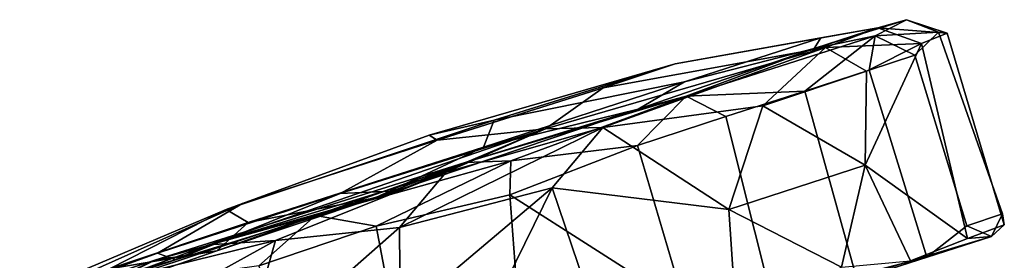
# Model space of a CAD drawing. Header units: millimetres. Extents: x -320 to 320, y -487 to 330.
# Tile 188 of 188: x 253 to 310, y 110 to 124. Entities that reach past the tile are written whole.
import ezdxf

# ---------------------------------------------------------------- set-up
doc = ezdxf.new("R2010")
doc.units = ezdxf.units.MM
doc.layers.add('Layer 01', color=7, linetype='Continuous', true_color=0x000000)

msp = doc.modelspace()

# ---------------------------------------------------------------- linework, layer by layer
at = {"layer": 'Layer 01'}
for points in [[(302.382, 122.973, 16.798), (298.887, 122.252, 18.511), (304.172, 123.9, 27.677)], [(302.544, 123.434, 39.297), (304.172, 123.9, 27.677), (298.887, 122.252, 18.511)], [(306.015, 123.18, 25.078), (302.382, 122.973, 16.798), (304.172, 123.9, 27.677)], [(304.172, 123.9, 27.677), (302.544, 123.434, 39.297), (306.507, 123.13, 32.839)], [(304.172, 123.9, 27.677), (306.507, 123.13, 32.839), (306.015, 123.18, 25.078)], [(290.914, 121.361, 28.945), (286.789, 119.98, 40.484), (299.529, 122.31, 47.157), (302.544, 123.434, 39.297)], [(290.914, 121.361, 28.945), (302.544, 123.434, 39.297), (299.266, 122.857, 20.443)], [(302.544, 123.434, 39.297), (298.887, 122.252, 18.511), (299.266, 122.857, 20.443)], [(299.529, 122.31, 47.157), (305.046, 122.53, 39.47), (302.544, 123.434, 39.297)], [(306.015, 123.18, 25.078), (304.663, 121.853, 18.987), (302.382, 122.973, 16.798)], [(302.544, 123.434, 39.297), (305.046, 122.53, 39.47), (306.507, 123.13, 32.839)], [(304.663, 121.853, 18.987), (306.015, 123.18, 25.078), (309.673, 112.75, 26.149), (307.644, 112.07, 18.504)], [(306.507, 123.13, 32.839), (305.046, 122.53, 39.47), (307.671, 111.338, 42.095), (309.786, 112.126, 33.863)], [(309.673, 112.75, 26.149), (306.015, 123.18, 25.078), (306.507, 123.13, 32.839), (309.786, 112.126, 33.863)], [(280.538, 118.128, 16.798), (290.914, 121.361, 28.945), (299.266, 122.857, 20.443), (291.454, 120.327, 10.266)], [(298.887, 122.252, 18.511), (291.454, 120.327, 10.266), (299.266, 122.857, 20.443)], [(298.356, 119.804, 8.848), (291.543, 119.515, 4.983), (302.382, 122.973, 16.798)], [(302.382, 122.973, 16.798), (291.543, 119.515, 4.983), (298.887, 122.252, 18.511)], [(298.356, 119.804, 8.848), (302.382, 122.973, 16.798), (302.034, 120.999, 13.631)], [(299.529, 122.31, 47.157), (301.893, 120.953, 46.591), (305.046, 122.53, 39.47)], [(305.046, 122.53, 39.47), (301.815, 115.543, 48.96), (307.671, 111.338, 42.095)], [(305.046, 122.53, 39.47), (301.893, 120.953, 46.591), (301.815, 115.543, 48.96)], [(302.034, 120.999, 13.631), (302.382, 122.973, 16.798), (304.663, 121.853, 18.987)], [(299.529, 122.31, 47.157), (283.479, 117.638, 54.17), (286.781, 117.709, 58.206)], [(286.789, 119.98, 40.484), (283.479, 117.638, 54.17), (299.529, 122.31, 47.157)], [(299.529, 122.31, 47.157), (286.781, 117.709, 58.206), (295.949, 118.95, 53.585)], [(298.887, 122.252, 18.511), (291.543, 119.515, 4.983), (288.802, 118.757, 7.866)], [(298.887, 122.252, 18.511), (288.802, 118.757, 7.866), (291.454, 120.327, 10.266)], [(299.529, 122.31, 47.157), (295.949, 118.95, 53.585), (301.893, 120.953, 46.591)], [(276.807, 117.278, 29.999), (277.282, 116.978, 43.794), (286.789, 119.98, 40.484), (290.914, 121.361, 28.945)], [(290.914, 121.361, 28.945), (280.538, 118.128, 16.798), (276.807, 117.278, 29.999)], [(302.034, 120.999, 13.631), (304.663, 121.853, 18.987), (307.644, 112.07, 18.504), (305.336, 110.258, 13.508)], [(301.893, 120.953, 46.591), (295.949, 118.95, 53.585), (301.815, 115.543, 48.96)], [(298.356, 119.804, 8.848), (302.034, 120.999, 13.631), (305.336, 110.258, 13.508), (301.276, 109.205, 8.414)], [(288.802, 118.757, 7.866), (279.936, 116.578, 5.059), (291.454, 120.327, 10.266)], [(280.538, 118.128, 16.798), (291.454, 120.327, 10.266), (279.936, 116.578, 5.059)], [(286.789, 119.98, 40.484), (277.282, 116.978, 43.794), (283.479, 117.638, 54.17)], [(298.356, 119.804, 8.848), (293.83, 118.333, 4.955), (291.543, 119.515, 4.983)], [(293.83, 118.333, 4.955), (298.356, 119.804, 8.848), (301.276, 109.205, 8.414), (296.332, 108.371, 4.455)], [(291.543, 119.515, 4.983), (281.507, 115.796, 0.453), (278.888, 115.697, 2.046)], [(288.802, 118.757, 7.866), (291.543, 119.515, 4.983), (278.888, 115.697, 2.046)], [(281.507, 115.796, 0.453), (291.543, 119.515, 4.983), (288.759, 116.686, 2.161)], [(288.759, 116.686, 2.161), (291.543, 119.515, 4.983), (293.83, 118.333, 4.955)], [(273.714, 113.664, 5.612), (288.802, 118.757, 7.866), (278.888, 115.697, 2.046)], [(279.936, 116.578, 5.059), (288.802, 118.757, 7.866), (273.714, 113.664, 5.612)], [(286.781, 117.709, 58.206), (293.996, 113.002, 55.964), (295.949, 118.95, 53.585)], [(293.996, 113.002, 55.964), (301.815, 115.543, 48.96), (295.949, 118.95, 53.585)], [(280.538, 118.128, 16.798), (279.936, 116.578, 5.059), (266.445, 112.262, 8.055), (265.182, 113.004, 22.836)], [(280.538, 118.128, 16.798), (265.182, 113.004, 22.836), (276.807, 117.278, 29.999)], [(291.499, 107.421, 2.03), (288.759, 116.686, 2.161), (293.83, 118.333, 4.955), (296.332, 108.371, 4.455)], [(277.8, 115.141, 59.079), (283.479, 117.638, 54.17), (264.187, 110.984, 54.308)], [(275.051, 114.066, 54.968), (264.187, 110.984, 54.308), (283.479, 117.638, 54.17)], [(275.051, 114.066, 54.968), (283.479, 117.638, 54.17), (271.72, 113.924, 54.209)], [(277.282, 116.978, 43.794), (271.72, 113.924, 54.209), (283.479, 117.638, 54.17)], [(275.118, 111.973, 60.085), (283.865, 114.256, 59.456), (286.781, 117.709, 58.206)], [(275.118, 111.973, 60.085), (286.781, 117.709, 58.206), (277.8, 115.141, 59.079)], [(277.8, 115.141, 59.079), (286.781, 117.709, 58.206), (283.479, 117.638, 54.17)], [(293.996, 113.002, 55.964), (286.781, 117.709, 58.206), (283.865, 114.256, 59.456)], [(271.72, 113.924, 54.209), (277.282, 116.978, 43.794), (266.114, 113.339, 38.658), (261.236, 110.5, 47.993)], [(276.807, 117.278, 29.999), (265.182, 113.004, 22.836), (266.114, 113.339, 38.658)], [(277.282, 116.978, 43.794), (276.807, 117.278, 29.999), (266.114, 113.339, 38.658)], [(273.714, 113.664, 5.612), (266.445, 112.262, 8.055), (279.936, 116.578, 5.059)], [(291.499, 107.421, 2.03), (281.443, 113.84, -0.06), (288.759, 116.686, 2.161)], [(281.443, 113.84, -0.06), (281.507, 115.796, 0.453), (288.759, 116.686, 2.161)], [(270.3, 112.668, 1.895), (281.507, 115.796, 0.453), (273.776, 112.039, 0.256)], [(278.888, 115.697, 2.046), (281.507, 115.796, 0.453), (270.3, 112.668, 1.895)], [(281.507, 115.796, 0.453), (281.443, 113.84, -0.06), (273.776, 112.039, 0.256)], [(270.3, 112.668, 1.895), (261.094, 110.087, 10.264), (278.888, 115.697, 2.046)], [(264.646, 110.637, 9.064), (278.888, 115.697, 2.046), (261.094, 110.087, 10.264)], [(264.646, 110.637, 9.064), (273.714, 113.664, 5.612), (278.888, 115.697, 2.046)], [(301.815, 115.543, 48.96), (293.996, 113.002, 55.964), (300.457, 109.694, 52.284)], [(301.815, 115.543, 48.96), (300.457, 109.694, 52.284), (304.401, 110.049, 47.631)], [(301.815, 115.543, 48.96), (304.401, 110.049, 47.631), (307.671, 111.338, 42.095)], [(277.8, 115.141, 59.079), (264.187, 110.984, 54.308), (268.009, 111.216, 58.103)], [(275.118, 111.973, 60.085), (277.8, 115.141, 59.079), (268.009, 111.216, 58.103)], [(275.051, 114.066, 54.968), (262.28, 110.118, 49.099), (264.187, 110.984, 54.308)], [(262.28, 110.118, 49.099), (275.051, 114.066, 54.968), (271.72, 113.924, 54.209)], [(275.16, 106.882, 59.616), (283.865, 114.256, 59.456), (275.118, 111.973, 60.085)], [(278.157, 102.597, 60.003), (283.865, 114.256, 59.456), (275.16, 106.882, 59.616)], [(283.865, 114.256, 59.456), (278.157, 102.597, 60.003), (287.207, 104.365, 59.292)], [(287.207, 104.365, 59.292), (294.418, 106.737, 56.689), (293.996, 113.002, 55.964), (283.865, 114.256, 59.456)], [(262.28, 110.118, 49.099), (271.72, 113.924, 54.209), (261.236, 110.5, 47.993)], [(264.646, 110.637, 9.064), (266.445, 112.262, 8.055), (273.714, 113.664, 5.612)], [(282.178, 103.895, 0.034), (275.742, 101.702, 0.585), (273.776, 112.039, 0.256), (281.443, 113.84, -0.06)], [(281.443, 113.84, -0.06), (291.499, 107.421, 2.03), (282.178, 103.895, 0.034)], [(253.927, 108.228, 26.398), (253.521, 107.705, 35.856), (266.114, 113.339, 38.658), (265.182, 113.004, 22.836)], [(266.114, 113.339, 38.658), (253.521, 107.705, 35.856), (261.236, 110.5, 47.993)], [(265.182, 113.004, 22.836), (258.491, 109.599, 15.149), (253.927, 108.228, 26.398)], [(265.182, 113.004, 22.836), (266.445, 112.262, 8.055), (258.491, 109.599, 15.149)], [(293.996, 113.002, 55.964), (294.418, 106.737, 56.689), (300.457, 109.694, 52.284)], [(261.094, 110.087, 10.264), (270.3, 112.668, 1.895), (257.442, 108.408, 9.95)], [(257.442, 108.408, 9.95), (270.3, 112.668, 1.895), (267.054, 109.777, 2.319)], [(267.054, 109.777, 2.319), (270.3, 112.668, 1.895), (273.776, 112.039, 0.256)], [(309.048, 111.452, 26.031), (307.644, 112.07, 18.504), (309.673, 112.75, 26.149)], [(309.673, 112.75, 26.149), (309.786, 112.126, 33.863), (309.048, 111.452, 26.031)], [(264.646, 110.637, 9.064), (258.491, 109.599, 15.149), (266.445, 112.262, 8.055)], [(265.922, 103.88, 56.266), (275.16, 106.882, 59.616), (275.118, 111.973, 60.085)], [(265.922, 103.88, 56.266), (275.118, 111.973, 60.085), (268.009, 111.216, 58.103)], [(267.054, 109.777, 2.319), (273.776, 112.039, 0.256), (275.742, 101.702, 0.585), (271.533, 99.277, 2.077)], [(309.048, 111.452, 26.031), (305.336, 110.258, 13.508), (307.644, 112.07, 18.504)], [(307.671, 111.338, 42.095), (309.048, 111.452, 26.031), (309.786, 112.126, 33.863)], [(258.604, 108.915, 51.011), (262.415, 108.126, 55.043), (268.009, 111.216, 58.103)], [(268.009, 111.216, 58.103), (264.187, 110.984, 54.308), (258.604, 108.915, 51.011)], [(262.415, 108.126, 55.043), (265.922, 103.88, 56.266), (268.009, 111.216, 58.103)], [(309.048, 111.452, 26.031), (304.401, 110.049, 47.631), (294.418, 106.737, 56.689)], [(294.418, 106.737, 56.689), (305.336, 110.258, 13.508), (309.048, 111.452, 26.031)], [(304.401, 110.049, 47.631), (309.048, 111.452, 26.031), (307.671, 111.338, 42.095)], [(256.292, 107.727, 18.879), (264.646, 110.637, 9.064), (261.094, 110.087, 10.264)], [(264.646, 110.637, 9.064), (256.292, 107.727, 18.879), (258.491, 109.599, 15.149)], [(264.187, 110.984, 54.308), (262.28, 110.118, 49.099), (258.604, 108.915, 51.011)], [(253.343, 107.555, 23.894), (261.094, 110.087, 10.264), (257.442, 108.408, 9.95)], [(256.292, 107.727, 18.879), (261.094, 110.087, 10.264), (253.343, 107.555, 23.894)], [(262.28, 110.118, 49.099), (261.236, 110.5, 47.993), (253.521, 107.705, 35.856)], [(253.521, 107.705, 35.856), (258.604, 108.915, 51.011), (262.28, 110.118, 49.099)], [(287.207, 104.365, 59.292), (257.318, 94.658, 14.429), (271.533, 99.277, 2.077), (305.336, 110.258, 13.508)], [(305.336, 110.258, 13.508), (271.533, 99.277, 2.077), (287.343, 104.4, 1.301)], [(287.207, 104.365, 59.292), (305.336, 110.258, 13.508), (294.418, 106.737, 56.689)], [(305.336, 110.258, 13.508), (287.343, 104.4, 1.301), (301.276, 109.205, 8.414)]]:
    msp.add_3dface(points, dxfattribs=at)

doc.saveas('drawing.dxf')
